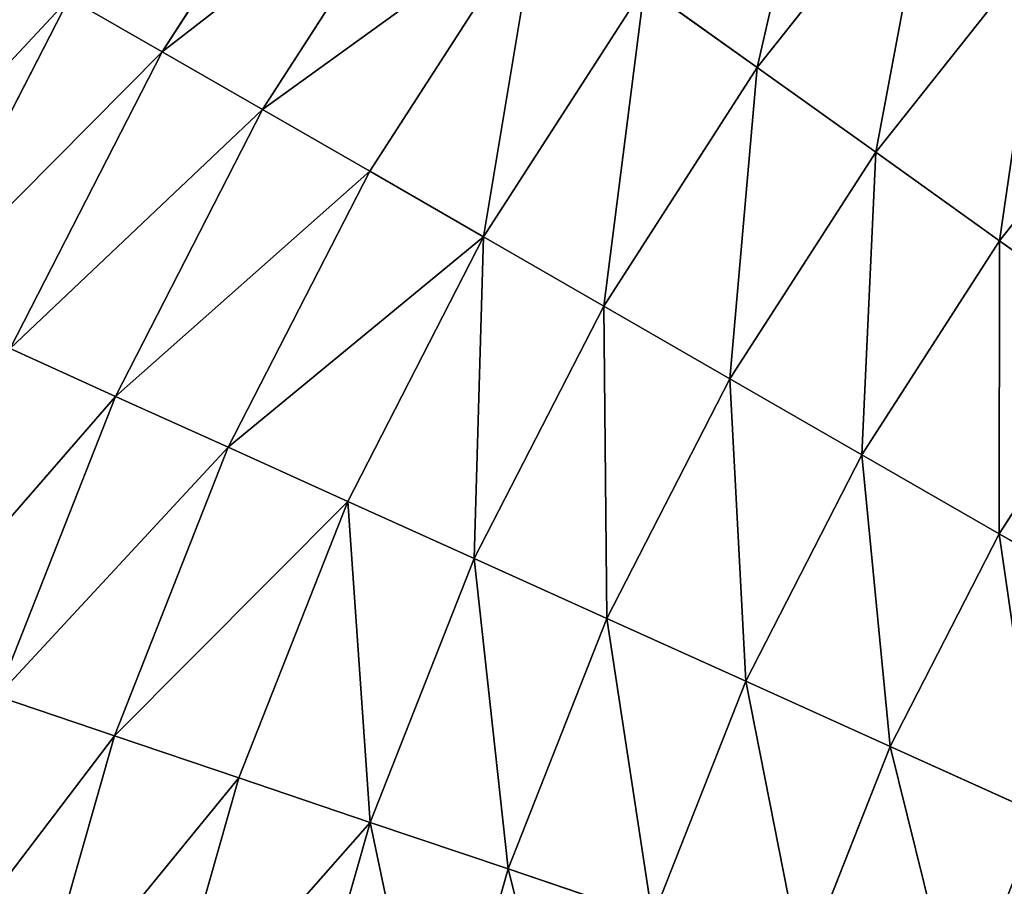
# Model space of a CAD drawing. Extents: x 5 to 965, y 4 to 104.
# Tile 41 of 256: x 17 to 30, y 64 to 75. Entities that reach past the tile are written whole.
import ezdxf

# ---------------------------------------------------------------- set-up
doc = ezdxf.new("R2010")
doc.units = 0
doc.layers.get('0').update_dxf_attribs({"color": 13, "linetype": 'CONTINUOUS'})

# ---------------------------------------------------------------- blocks, each defined once
blk = doc.blocks.new('COMPONENT_4')
for p, q in [((16.17, 74.157, 22.161), (13.963, 70.727, 22.161)), ((16.17, 74.157, 77.718), (13.963, 70.727, 77.718)), ((17.321, 73.334, 20.155), (15.189, 70.02, 20.155)), ((17.321, 73.334, 79.725), (15.189, 70.02, 79.725)), ((23.387, 73.253, 14.584), (21.234, 70.535, 14.584)), ((23.387, 73.253, 85.295), (21.234, 70.535, 85.295)), ((18.55, 72.454, 18.22), (16.498, 69.266, 18.22)), ((18.55, 72.454, 81.659), (16.498, 69.266, 81.659)), ((24.726, 72.08, 12.892), (22.681, 69.499, 12.892)), ((24.726, 72.08, 86.987), (22.681, 69.499, 86.987)), ((19.856, 71.52, 16.362), (17.889, 68.464, 16.362)), ((19.856, 71.52, 83.518), (17.889, 68.464, 83.518)), ((21.234, 70.535, 14.584), (19.856, 71.52, 16.362)), ((19.856, 71.52, 83.518), (21.234, 70.535, 85.295)), ((12.824, 71.383, 24.235), (10.904, 67.639, 24.235)), ((12.824, 71.383, 75.645), (10.904, 67.639, 75.645)), ((13.963, 70.727, 22.161), (12.824, 71.383, 24.235)), ((12.824, 71.383, 75.645), (13.963, 70.727, 77.718)), ((26.126, 70.855, 11.289), (24.194, 68.417, 11.289)), ((26.126, 70.855, 88.59), (24.194, 68.417, 88.59)), ((13.963, 70.727, 22.161), (12.102, 67.097, 22.161)), ((13.963, 70.727, 77.718), (12.102, 67.097, 77.718)), ((15.189, 70.02, 20.155), (13.963, 70.727, 22.161)), ((13.963, 70.727, 77.718), (15.189, 70.02, 79.725)), ((21.234, 70.535, 14.584), (19.357, 67.618, 14.584)), ((21.234, 70.535, 85.295), (19.357, 67.618, 85.295)), ((22.681, 69.499, 12.892), (21.234, 70.535, 14.584)), ((21.234, 70.535, 85.295), (22.681, 69.499, 86.987)), ((15.189, 70.02, 20.155), (13.391, 66.514, 20.155)), ((15.189, 70.02, 79.725), (13.391, 66.514, 79.725)), ((16.498, 69.266, 18.22), (15.189, 70.02, 20.155)), ((15.189, 70.02, 79.725), (16.498, 69.266, 81.659)), ((22.681, 69.499, 12.892), (20.899, 66.73, 12.892)), ((22.681, 69.499, 86.987), (20.899, 66.73, 86.987)), ((24.194, 68.417, 11.289), (22.681, 69.499, 12.892)), ((22.681, 69.499, 86.987), (24.194, 68.417, 88.59)), ((16.498, 69.266, 18.22), (14.769, 65.892, 18.22)), ((16.498, 69.266, 81.659), (14.769, 65.892, 81.659)), ((17.889, 68.464, 16.362), (16.498, 69.266, 18.22)), ((16.498, 69.266, 81.659), (17.889, 68.464, 83.518)), ((17.889, 68.464, 16.362), (16.231, 65.23, 16.362)), ((17.889, 68.464, 83.518), (16.231, 65.23, 83.518)), ((19.357, 67.618, 14.584), (17.889, 68.464, 16.362)), ((17.889, 68.464, 83.518), (19.357, 67.618, 85.295)), ((24.194, 68.417, 11.289), (22.511, 65.801, 11.289)), ((24.194, 68.417, 88.59), (22.511, 65.801, 88.59)), ((25.77, 67.29, 9.779), (24.194, 68.417, 11.289)), ((24.194, 68.417, 88.59), (25.77, 67.29, 90.1)), ((19.357, 67.618, 14.584), (17.775, 64.532, 14.584)), ((19.357, 67.618, 85.295), (17.775, 64.532, 85.295)), ((20.899, 66.73, 12.892), (19.357, 67.618, 14.584)), ((19.357, 67.618, 85.295), (20.899, 66.73, 86.987)), ((25.77, 67.29, 9.779), (24.189, 64.834, 9.779)), ((25.77, 67.29, 90.1), (24.189, 64.834, 90.1)), ((13.391, 66.514, 20.155), (12.102, 67.097, 22.161)), ((12.102, 67.097, 77.718), (13.391, 66.514, 79.725)), ((20.899, 66.73, 12.892), (19.396, 63.799, 12.892)), ((20.899, 66.73, 86.987), (19.396, 63.799, 86.987)), ((22.511, 65.801, 11.289), (20.899, 66.73, 12.892)), ((20.899, 66.73, 86.987), (22.511, 65.801, 88.59)), ((13.391, 66.514, 20.155), (11.946, 62.849, 20.155)), ((13.391, 66.514, 79.725), (11.946, 62.849, 79.725)), ((14.769, 65.892, 18.22), (13.391, 66.514, 20.155)), ((13.391, 66.514, 79.725), (14.769, 65.892, 81.659)), ((14.769, 65.892, 18.22), (13.378, 62.364, 18.22)), ((14.769, 65.892, 81.659), (13.378, 62.364, 81.659)), ((16.231, 65.23, 16.362), (14.769, 65.892, 18.22)), ((14.769, 65.892, 81.659), (16.231, 65.23, 83.518)), ((22.511, 65.801, 11.289), (21.092, 63.033, 11.289)), ((22.511, 65.801, 88.59), (21.092, 63.033, 88.59)), ((24.189, 64.834, 9.779), (22.511, 65.801, 11.289)), ((22.511, 65.801, 88.59), (24.189, 64.834, 90.1)), ((16.231, 65.23, 16.362), (14.898, 61.849, 16.362)), ((16.231, 65.23, 83.518), (14.898, 61.849, 83.518)), ((17.775, 64.532, 14.584), (16.231, 65.23, 16.362)), ((16.231, 65.23, 83.518), (17.775, 64.532, 85.295)), ((24.189, 64.834, 9.779), (22.857, 62.235, 9.779)), ((24.189, 64.834, 90.1), (22.857, 62.235, 90.1)), ((25.93, 63.831, 8.366), (24.189, 64.834, 9.779)), ((24.189, 64.834, 90.1), (25.93, 63.831, 91.513)), ((17.775, 64.532, 14.584), (16.503, 61.306, 14.584)), ((17.775, 64.532, 85.295), (16.503, 61.306, 85.295)), ((19.396, 63.799, 12.892), (17.775, 64.532, 14.584)), ((17.775, 64.532, 85.295), (19.396, 63.799, 86.987)), ((19.396, 63.799, 12.892), (18.189, 60.736, 12.892)), ((19.396, 63.799, 86.987), (18.189, 60.736, 86.987)), ((21.092, 63.033, 11.289), (19.396, 63.799, 12.892)), ((19.396, 63.799, 86.987), (21.092, 63.033, 88.59)), ((21.092, 63.033, 11.289), (19.951, 60.139, 11.289)), ((21.092, 63.033, 88.59), (19.951, 60.139, 88.59)), ((22.857, 62.235, 9.779), (21.092, 63.033, 11.289)), ((21.092, 63.033, 88.59), (22.857, 62.235, 90.1)), ((13.378, 62.364, 18.22), (11.946, 62.849, 20.155)), ((11.946, 62.849, 79.725), (13.378, 62.364, 81.659)), ((13.378, 62.364, 18.22), (12.34, 58.717, 18.22)), ((13.378, 62.364, 81.659), (12.34, 58.717, 81.659)), ((14.898, 61.849, 16.362), (13.378, 62.364, 18.22)), ((13.378, 62.364, 81.659), (14.898, 61.849, 83.518)), ((22.857, 62.235, 9.779), (21.786, 59.518, 9.779)), ((22.857, 62.235, 90.1), (21.786, 59.518, 90.1)), ((24.687, 61.407, 8.366), (22.857, 62.235, 9.779)), ((22.857, 62.235, 90.1), (24.687, 61.407, 91.513)), ((14.898, 61.849, 16.362), (13.903, 58.354, 16.362)), ((14.898, 61.849, 83.518), (13.903, 58.354, 83.518)), ((16.503, 61.306, 14.584), (14.898, 61.849, 16.362)), ((14.898, 61.849, 83.518), (16.503, 61.306, 85.295)), ((16.503, 61.306, 14.584), (15.553, 57.971, 14.584)), ((16.503, 61.306, 85.295), (15.553, 57.971, 85.295)), ((18.189, 60.736, 12.892), (16.503, 61.306, 14.584)), ((16.503, 61.306, 85.295), (18.189, 60.736, 86.987)), ((18.189, 60.736, 12.892), (17.287, 57.568, 12.892)), ((18.189, 60.736, 86.987), (17.287, 57.568, 86.987)), ((19.951, 60.139, 11.289), (18.189, 60.736, 12.892)), ((18.189, 60.736, 86.987), (19.951, 60.139, 88.59))]:
    blk.add_line(p, q)
mesh = blk.add_polyface()
corners = [(12.824, 71.383, 24.235), (16.17, 74.157, 22.161), (13.963, 70.727, 22.161), (15.101, 74.922, 24.235)]
mesh.append_faces([[corners[k] for k in face] for face in [(0, 1, 2), (1, 0, 3)]], dxfattribs={"vtx0": -1})
mesh = blk.add_polyface()
corners = [(16.17, 74.157, 77.718), (12.824, 71.383, 75.645), (13.963, 70.727, 77.718), (15.101, 74.922, 75.645)]
mesh.append_faces([[corners[k] for k in face] for face in [(0, 1, 2), (1, 0, 3)]], dxfattribs={"vtx0": -1})
mesh = blk.add_polyface()
corners = [(22.113, 74.369, 16.362), (21.234, 70.535, 14.584), (19.856, 71.52, 16.362), (23.387, 73.253, 14.584)]
mesh.append_faces([[corners[k] for k in face] for face in [(0, 1, 2), (1, 0, 3)]], dxfattribs={"vtx0": -1})
mesh = blk.add_polyface()
corners = [(21.234, 70.535, 85.295), (22.113, 74.369, 83.518), (19.856, 71.52, 83.518), (23.387, 73.253, 85.295)]
mesh.append_faces([[corners[k] for k in face] for face in [(0, 1, 2), (1, 0, 3)]], dxfattribs={"vtx0": -1})
mesh = blk.add_polyface()
corners = [(13.963, 70.727, 22.161), (17.321, 73.334, 20.155), (15.189, 70.02, 20.155), (16.17, 74.157, 22.161)]
mesh.append_faces([[corners[k] for k in face] for face in [(0, 1, 2), (1, 0, 3)]], dxfattribs={"vtx0": -1})
mesh = blk.add_polyface()
corners = [(17.321, 73.334, 79.725), (13.963, 70.727, 77.718), (15.189, 70.02, 79.725), (16.17, 74.157, 77.718)]
mesh.append_faces([[corners[k] for k in face] for face in [(0, 1, 2), (1, 0, 3)]], dxfattribs={"vtx0": -1})
mesh = blk.add_polyface()
corners = [(15.189, 70.02, 20.155), (18.55, 72.454, 18.22), (16.498, 69.266, 18.22), (17.321, 73.334, 20.155)]
mesh.append_faces([[corners[k] for k in face] for face in [(0, 1, 2), (1, 0, 3)]], dxfattribs={"vtx0": -1})
mesh = blk.add_polyface()
corners = [(18.55, 72.454, 81.659), (15.189, 70.02, 79.725), (16.498, 69.266, 81.659), (17.321, 73.334, 79.725)]
mesh.append_faces([[corners[k] for k in face] for face in [(0, 1, 2), (1, 0, 3)]], dxfattribs={"vtx0": -1})
mesh = blk.add_polyface()
corners = [(23.387, 73.253, 14.584), (22.681, 69.499, 12.892), (21.234, 70.535, 14.584), (24.726, 72.08, 12.892)]
mesh.append_faces([[corners[k] for k in face] for face in [(0, 1, 2), (1, 0, 3)]], dxfattribs={"vtx0": -1})
mesh = blk.add_polyface()
corners = [(22.681, 69.499, 86.987), (23.387, 73.253, 85.295), (21.234, 70.535, 85.295), (24.726, 72.08, 86.987)]
mesh.append_faces([[corners[k] for k in face] for face in [(0, 1, 2), (1, 0, 3)]], dxfattribs={"vtx0": -1})
mesh = blk.add_polyface()
corners = [(18.55, 72.454, 18.22), (17.889, 68.464, 16.362), (16.498, 69.266, 18.22), (19.856, 71.52, 16.362)]
mesh.append_faces([[corners[k] for k in face] for face in [(0, 1, 2), (1, 0, 3)]], dxfattribs={"vtx0": -1})
mesh = blk.add_polyface()
corners = [(17.889, 68.464, 83.518), (18.55, 72.454, 81.659), (16.498, 69.266, 81.659), (19.856, 71.52, 83.518)]
mesh.append_faces([[corners[k] for k in face] for face in [(0, 1, 2), (1, 0, 3)]], dxfattribs={"vtx0": -1})
mesh = blk.add_polyface()
corners = [(24.726, 72.08, 12.892), (24.194, 68.417, 11.289), (22.681, 69.499, 12.892), (26.126, 70.855, 11.289)]
mesh.append_faces([[corners[k] for k in face] for face in [(0, 1, 2), (1, 0, 3)]], dxfattribs={"vtx0": -1})
mesh = blk.add_polyface()
corners = [(24.194, 68.417, 88.59), (24.726, 72.08, 86.987), (22.681, 69.499, 86.987), (26.126, 70.855, 88.59)]
mesh.append_faces([[corners[k] for k in face] for face in [(0, 1, 2), (1, 0, 3)]], dxfattribs={"vtx0": -1})
mesh = blk.add_polyface()
corners = [(9.801, 68.138, 26.37), (12.824, 71.383, 24.235), (10.904, 67.639, 24.235), (11.774, 71.988, 26.37)]
mesh.append_faces([[corners[k] for k in face] for face in [(0, 1, 2), (1, 0, 3)]], dxfattribs={"vtx0": -1})
mesh = blk.add_polyface()
corners = [(12.824, 71.383, 75.645), (9.801, 68.138, 73.51), (10.904, 67.639, 75.645), (11.774, 71.988, 73.51)]
mesh.append_faces([[corners[k] for k in face] for face in [(0, 1, 2), (1, 0, 3)]], dxfattribs={"vtx0": -1})
mesh = blk.add_polyface()
corners = [(19.856, 71.52, 16.362), (19.357, 67.618, 14.584), (17.889, 68.464, 16.362), (21.234, 70.535, 14.584)]
mesh.append_faces([[corners[k] for k in face] for face in [(0, 1, 2), (1, 0, 3)]], dxfattribs={"vtx0": -1})
mesh = blk.add_polyface()
corners = [(19.357, 67.618, 85.295), (19.856, 71.52, 83.518), (17.889, 68.464, 83.518), (21.234, 70.535, 85.295)]
mesh.append_faces([[corners[k] for k in face] for face in [(0, 1, 2), (1, 0, 3)]], dxfattribs={"vtx0": -1})
mesh = blk.add_polyface()
corners = [(10.904, 67.639, 24.235), (13.963, 70.727, 22.161), (12.102, 67.097, 22.161), (12.824, 71.383, 24.235)]
mesh.append_faces([[corners[k] for k in face] for face in [(0, 1, 2), (1, 0, 3)]], dxfattribs={"vtx0": -1})
mesh = blk.add_polyface()
corners = [(13.963, 70.727, 77.718), (10.904, 67.639, 75.645), (12.102, 67.097, 77.718), (12.824, 71.383, 75.645)]
mesh.append_faces([[corners[k] for k in face] for face in [(0, 1, 2), (1, 0, 3)]], dxfattribs={"vtx0": -1})
mesh = blk.add_polyface()
corners = [(26.126, 70.855, 11.289), (25.77, 67.29, 9.779), (24.194, 68.417, 11.289), (27.583, 69.579, 9.779)]
mesh.append_faces([[corners[k] for k in face] for face in [(0, 1, 2), (1, 0, 3)]], dxfattribs={"vtx0": -1})
mesh = blk.add_polyface()
corners = [(25.77, 67.29, 90.1), (26.126, 70.855, 88.59), (24.194, 68.417, 88.59), (27.583, 69.579, 90.1)]
mesh.append_faces([[corners[k] for k in face] for face in [(0, 1, 2), (1, 0, 3)]], dxfattribs={"vtx0": -1})
mesh = blk.add_polyface()
corners = [(12.102, 67.097, 22.161), (15.189, 70.02, 20.155), (13.391, 66.514, 20.155), (13.963, 70.727, 22.161)]
mesh.append_faces([[corners[k] for k in face] for face in [(0, 1, 2), (1, 0, 3)]], dxfattribs={"vtx0": -1})
mesh = blk.add_polyface()
corners = [(15.189, 70.02, 79.725), (12.102, 67.097, 77.718), (13.391, 66.514, 79.725), (13.963, 70.727, 77.718)]
mesh.append_faces([[corners[k] for k in face] for face in [(0, 1, 2), (1, 0, 3)]], dxfattribs={"vtx0": -1})
mesh = blk.add_polyface()
corners = [(21.234, 70.535, 14.584), (20.899, 66.73, 12.892), (19.357, 67.618, 14.584), (22.681, 69.499, 12.892)]
mesh.append_faces([[corners[k] for k in face] for face in [(0, 1, 2), (1, 0, 3)]], dxfattribs={"vtx0": -1})
mesh = blk.add_polyface()
corners = [(20.899, 66.73, 86.987), (21.234, 70.535, 85.295), (19.357, 67.618, 85.295), (22.681, 69.499, 86.987)]
mesh.append_faces([[corners[k] for k in face] for face in [(0, 1, 2), (1, 0, 3)]], dxfattribs={"vtx0": -1})
mesh = blk.add_polyface()
corners = [(13.391, 66.514, 20.155), (16.498, 69.266, 18.22), (14.769, 65.892, 18.22), (15.189, 70.02, 20.155)]
mesh.append_faces([[corners[k] for k in face] for face in [(0, 1, 2), (1, 0, 3)]], dxfattribs={"vtx0": -1})
mesh = blk.add_polyface()
corners = [(16.498, 69.266, 81.659), (13.391, 66.514, 79.725), (14.769, 65.892, 81.659), (15.189, 70.02, 79.725)]
mesh.append_faces([[corners[k] for k in face] for face in [(0, 1, 2), (1, 0, 3)]], dxfattribs={"vtx0": -1})
mesh = blk.add_polyface()
corners = [(22.681, 69.499, 12.892), (22.511, 65.801, 11.289), (20.899, 66.73, 12.892), (24.194, 68.417, 11.289)]
mesh.append_faces([[corners[k] for k in face] for face in [(0, 1, 2), (1, 0, 3)]], dxfattribs={"vtx0": -1})
mesh = blk.add_polyface()
corners = [(22.511, 65.801, 88.59), (22.681, 69.499, 86.987), (20.899, 66.73, 86.987), (24.194, 68.417, 88.59)]
mesh.append_faces([[corners[k] for k in face] for face in [(0, 1, 2), (1, 0, 3)]], dxfattribs={"vtx0": -1})
mesh = blk.add_polyface()
corners = [(14.769, 65.892, 18.22), (17.889, 68.464, 16.362), (16.231, 65.23, 16.362), (16.498, 69.266, 18.22)]
mesh.append_faces([[corners[k] for k in face] for face in [(0, 1, 2), (1, 0, 3)]], dxfattribs={"vtx0": -1})
mesh = blk.add_polyface()
corners = [(17.889, 68.464, 83.518), (14.769, 65.892, 81.659), (16.231, 65.23, 83.518), (16.498, 69.266, 81.659)]
mesh.append_faces([[corners[k] for k in face] for face in [(0, 1, 2), (1, 0, 3)]], dxfattribs={"vtx0": -1})
mesh = blk.add_polyface()
corners = [(17.889, 68.464, 16.362), (17.775, 64.532, 14.584), (16.231, 65.23, 16.362), (19.357, 67.618, 14.584)]
mesh.append_faces([[corners[k] for k in face] for face in [(0, 1, 2), (1, 0, 3)]], dxfattribs={"vtx0": -1})
mesh = blk.add_polyface()
corners = [(17.775, 64.532, 85.295), (17.889, 68.464, 83.518), (16.231, 65.23, 83.518), (19.357, 67.618, 85.295)]
mesh.append_faces([[corners[k] for k in face] for face in [(0, 1, 2), (1, 0, 3)]], dxfattribs={"vtx0": -1})
mesh = blk.add_polyface()
corners = [(24.194, 68.417, 11.289), (24.189, 64.834, 9.779), (22.511, 65.801, 11.289), (25.77, 67.29, 9.779)]
mesh.append_faces([[corners[k] for k in face] for face in [(0, 1, 2), (1, 0, 3)]], dxfattribs={"vtx0": -1})
mesh = blk.add_polyface()
corners = [(24.189, 64.834, 90.1), (24.194, 68.417, 88.59), (22.511, 65.801, 88.59), (25.77, 67.29, 90.1)]
mesh.append_faces([[corners[k] for k in face] for face in [(0, 1, 2), (1, 0, 3)]], dxfattribs={"vtx0": -1})
mesh = blk.add_polyface()
corners = [(19.357, 67.618, 14.584), (19.396, 63.799, 12.892), (17.775, 64.532, 14.584), (20.899, 66.73, 12.892)]
mesh.append_faces([[corners[k] for k in face] for face in [(0, 1, 2), (1, 0, 3)]], dxfattribs={"vtx0": -1})
mesh = blk.add_polyface()
corners = [(19.396, 63.799, 86.987), (19.357, 67.618, 85.295), (17.775, 64.532, 85.295), (20.899, 66.73, 86.987)]
mesh.append_faces([[corners[k] for k in face] for face in [(0, 1, 2), (1, 0, 3)]], dxfattribs={"vtx0": -1})
mesh = blk.add_polyface()
corners = [(25.77, 67.29, 9.779), (25.93, 63.831, 8.366), (24.189, 64.834, 9.779), (27.403, 66.121, 8.366)]
mesh.append_faces([[corners[k] for k in face] for face in [(0, 1, 2), (1, 0, 3)]], dxfattribs={"vtx0": -1})
mesh = blk.add_polyface()
corners = [(25.93, 63.831, 91.513), (25.77, 67.29, 90.1), (24.189, 64.834, 90.1), (27.403, 66.121, 91.513)]
mesh.append_faces([[corners[k] for k in face] for face in [(0, 1, 2), (1, 0, 3)]], dxfattribs={"vtx0": -1})
mesh = blk.add_polyface()
corners = [(10.606, 63.303, 22.161), (13.391, 66.514, 20.155), (11.946, 62.849, 20.155), (12.102, 67.097, 22.161)]
mesh.append_faces([[corners[k] for k in face] for face in [(0, 1, 2), (1, 0, 3)]], dxfattribs={"vtx0": -1})
mesh = blk.add_polyface()
corners = [(13.391, 66.514, 79.725), (10.606, 63.303, 77.718), (11.946, 62.849, 79.725), (12.102, 67.097, 77.718)]
mesh.append_faces([[corners[k] for k in face] for face in [(0, 1, 2), (1, 0, 3)]], dxfattribs={"vtx0": -1})
mesh = blk.add_polyface()
corners = [(20.899, 66.73, 12.892), (21.092, 63.033, 11.289), (19.396, 63.799, 12.892), (22.511, 65.801, 11.289)]
mesh.append_faces([[corners[k] for k in face] for face in [(0, 1, 2), (1, 0, 3)]], dxfattribs={"vtx0": -1})
mesh = blk.add_polyface()
corners = [(21.092, 63.033, 88.59), (20.899, 66.73, 86.987), (19.396, 63.799, 86.987), (22.511, 65.801, 88.59)]
mesh.append_faces([[corners[k] for k in face] for face in [(0, 1, 2), (1, 0, 3)]], dxfattribs={"vtx0": -1})
mesh = blk.add_polyface()
corners = [(11.946, 62.849, 20.155), (14.769, 65.892, 18.22), (13.378, 62.364, 18.22), (13.391, 66.514, 20.155)]
mesh.append_faces([[corners[k] for k in face] for face in [(0, 1, 2), (1, 0, 3)]], dxfattribs={"vtx0": -1})
mesh = blk.add_polyface()
corners = [(14.769, 65.892, 81.659), (11.946, 62.849, 79.725), (13.378, 62.364, 81.659), (13.391, 66.514, 79.725)]
mesh.append_faces([[corners[k] for k in face] for face in [(0, 1, 2), (1, 0, 3)]], dxfattribs={"vtx0": -1})
mesh = blk.add_polyface()
corners = [(13.378, 62.364, 18.22), (16.231, 65.23, 16.362), (14.898, 61.849, 16.362), (14.769, 65.892, 18.22)]
mesh.append_faces([[corners[k] for k in face] for face in [(0, 1, 2), (1, 0, 3)]], dxfattribs={"vtx0": -1})
mesh = blk.add_polyface()
corners = [(16.231, 65.23, 83.518), (13.378, 62.364, 81.659), (14.898, 61.849, 83.518), (14.769, 65.892, 81.659)]
mesh.append_faces([[corners[k] for k in face] for face in [(0, 1, 2), (1, 0, 3)]], dxfattribs={"vtx0": -1})
mesh = blk.add_polyface()
corners = [(22.511, 65.801, 11.289), (22.857, 62.235, 9.779), (21.092, 63.033, 11.289), (24.189, 64.834, 9.779)]
mesh.append_faces([[corners[k] for k in face] for face in [(0, 1, 2), (1, 0, 3)]], dxfattribs={"vtx0": -1})
mesh = blk.add_polyface()
corners = [(22.857, 62.235, 90.1), (22.511, 65.801, 88.59), (21.092, 63.033, 88.59), (24.189, 64.834, 90.1)]
mesh.append_faces([[corners[k] for k in face] for face in [(0, 1, 2), (1, 0, 3)]], dxfattribs={"vtx0": -1})
mesh = blk.add_polyface()
corners = [(16.231, 65.23, 16.362), (16.503, 61.306, 14.584), (14.898, 61.849, 16.362), (17.775, 64.532, 14.584)]
mesh.append_faces([[corners[k] for k in face] for face in [(0, 1, 2), (1, 0, 3)]], dxfattribs={"vtx0": -1})
mesh = blk.add_polyface()
corners = [(16.503, 61.306, 85.295), (16.231, 65.23, 83.518), (14.898, 61.849, 83.518), (17.775, 64.532, 85.295)]
mesh.append_faces([[corners[k] for k in face] for face in [(0, 1, 2), (1, 0, 3)]], dxfattribs={"vtx0": -1})
mesh = blk.add_polyface()
corners = [(24.189, 64.834, 9.779), (24.687, 61.407, 8.366), (22.857, 62.235, 9.779), (25.93, 63.831, 8.366)]
mesh.append_faces([[corners[k] for k in face] for face in [(0, 1, 2), (1, 0, 3)]], dxfattribs={"vtx0": -1})
mesh = blk.add_polyface()
corners = [(24.687, 61.407, 91.513), (24.189, 64.834, 90.1), (22.857, 62.235, 90.1), (25.93, 63.831, 91.513)]
mesh.append_faces([[corners[k] for k in face] for face in [(0, 1, 2), (1, 0, 3)]], dxfattribs={"vtx0": -1})
mesh = blk.add_polyface()
corners = [(17.775, 64.532, 14.584), (18.189, 60.736, 12.892), (16.503, 61.306, 14.584), (19.396, 63.799, 12.892)]
mesh.append_faces([[corners[k] for k in face] for face in [(0, 1, 2), (1, 0, 3)]], dxfattribs={"vtx0": -1})
mesh = blk.add_polyface()
corners = [(18.189, 60.736, 86.987), (17.775, 64.532, 85.295), (16.503, 61.306, 85.295), (19.396, 63.799, 86.987)]
mesh.append_faces([[corners[k] for k in face] for face in [(0, 1, 2), (1, 0, 3)]], dxfattribs={"vtx0": -1})
mesh = blk.add_polyface()
corners = [(19.396, 63.799, 12.892), (19.951, 60.139, 11.289), (18.189, 60.736, 12.892), (21.092, 63.033, 11.289)]
mesh.append_faces([[corners[k] for k in face] for face in [(0, 1, 2), (1, 0, 3)]], dxfattribs={"vtx0": -1})
mesh = blk.add_polyface()
corners = [(19.951, 60.139, 88.59), (19.396, 63.799, 86.987), (18.189, 60.736, 86.987), (21.092, 63.033, 88.59)]
mesh.append_faces([[corners[k] for k in face] for face in [(0, 1, 2), (1, 0, 3)]], dxfattribs={"vtx0": -1})
mesh = blk.add_polyface()
corners = [(21.092, 63.033, 11.289), (21.786, 59.518, 9.779), (19.951, 60.139, 11.289), (22.857, 62.235, 9.779)]
mesh.append_faces([[corners[k] for k in face] for face in [(0, 1, 2), (1, 0, 3)]], dxfattribs={"vtx0": -1})
mesh = blk.add_polyface()
corners = [(21.786, 59.518, 90.1), (21.092, 63.033, 88.59), (19.951, 60.139, 88.59), (22.857, 62.235, 90.1)]
mesh.append_faces([[corners[k] for k in face] for face in [(0, 1, 2), (1, 0, 3)]], dxfattribs={"vtx0": -1})
mesh = blk.add_polyface()
corners = [(10.867, 59.059, 20.155), (13.378, 62.364, 18.22), (12.34, 58.717, 18.22), (11.946, 62.849, 20.155)]
mesh.append_faces([[corners[k] for k in face] for face in [(0, 1, 2), (1, 0, 3)]], dxfattribs={"vtx0": -1})
mesh = blk.add_polyface()
corners = [(13.378, 62.364, 81.659), (10.867, 59.059, 79.725), (12.34, 58.717, 81.659), (11.946, 62.849, 79.725)]
mesh.append_faces([[corners[k] for k in face] for face in [(0, 1, 2), (1, 0, 3)]], dxfattribs={"vtx0": -1})
mesh = blk.add_polyface()
corners = [(12.34, 58.717, 18.22), (14.898, 61.849, 16.362), (13.903, 58.354, 16.362), (13.378, 62.364, 18.22)]
mesh.append_faces([[corners[k] for k in face] for face in [(0, 1, 2), (1, 0, 3)]], dxfattribs={"vtx0": -1})
mesh = blk.add_polyface()
corners = [(14.898, 61.849, 83.518), (12.34, 58.717, 81.659), (13.903, 58.354, 83.518), (13.378, 62.364, 81.659)]
mesh.append_faces([[corners[k] for k in face] for face in [(0, 1, 2), (1, 0, 3)]], dxfattribs={"vtx0": -1})
mesh = blk.add_polyface()
corners = [(22.857, 62.235, 9.779), (23.688, 58.874, 8.366), (21.786, 59.518, 9.779), (24.687, 61.407, 8.366)]
mesh.append_faces([[corners[k] for k in face] for face in [(0, 1, 2), (1, 0, 3)]], dxfattribs={"vtx0": -1})
mesh = blk.add_polyface()
corners = [(23.688, 58.874, 91.513), (22.857, 62.235, 90.1), (21.786, 59.518, 90.1), (24.687, 61.407, 91.513)]
mesh.append_faces([[corners[k] for k in face] for face in [(0, 1, 2), (1, 0, 3)]], dxfattribs={"vtx0": -1})
mesh = blk.add_polyface()
corners = [(13.903, 58.354, 16.362), (16.503, 61.306, 14.584), (15.553, 57.971, 14.584), (14.898, 61.849, 16.362)]
mesh.append_faces([[corners[k] for k in face] for face in [(0, 1, 2), (1, 0, 3)]], dxfattribs={"vtx0": -1})
mesh = blk.add_polyface()
corners = [(16.503, 61.306, 85.295), (13.903, 58.354, 83.518), (15.553, 57.971, 85.295), (14.898, 61.849, 83.518)]
mesh.append_faces([[corners[k] for k in face] for face in [(0, 1, 2), (1, 0, 3)]], dxfattribs={"vtx0": -1})
mesh = blk.add_polyface()
corners = [(24.687, 61.407, 8.366), (25.655, 58.208, 7.053), (23.688, 58.874, 8.366), (26.579, 60.552, 7.053)]
mesh.append_faces([[corners[k] for k in face] for face in [(0, 1, 2), (1, 0, 3)]], dxfattribs={"vtx0": -1})
mesh = blk.add_polyface()
corners = [(25.655, 58.208, 92.826), (24.687, 61.407, 91.513), (23.688, 58.874, 91.513), (26.579, 60.552, 92.826)]
mesh.append_faces([[corners[k] for k in face] for face in [(0, 1, 2), (1, 0, 3)]], dxfattribs={"vtx0": -1})
mesh = blk.add_polyface()
corners = [(16.503, 61.306, 14.584), (17.287, 57.568, 12.892), (15.553, 57.971, 14.584), (18.189, 60.736, 12.892)]
mesh.append_faces([[corners[k] for k in face] for face in [(0, 1, 2), (1, 0, 3)]], dxfattribs={"vtx0": -1})
mesh = blk.add_polyface()
corners = [(17.287, 57.568, 86.987), (16.503, 61.306, 85.295), (15.553, 57.971, 85.295), (18.189, 60.736, 86.987)]
mesh.append_faces([[corners[k] for k in face] for face in [(0, 1, 2), (1, 0, 3)]], dxfattribs={"vtx0": -1})
mesh = blk.add_polyface()
corners = [(18.189, 60.736, 12.892), (19.099, 57.147, 11.289), (17.287, 57.568, 12.892), (19.951, 60.139, 11.289)]
mesh.append_faces([[corners[k] for k in face] for face in [(0, 1, 2), (1, 0, 3)]], dxfattribs={"vtx0": -1})
mesh = blk.add_polyface()
corners = [(19.099, 57.147, 88.59), (18.189, 60.736, 86.987), (17.287, 57.568, 86.987), (19.951, 60.139, 88.59)]
mesh.append_faces([[corners[k] for k in face] for face in [(0, 1, 2), (1, 0, 3)]], dxfattribs={"vtx0": -1})
blk = doc.blocks.new('COMPONENT_5')
blk.add_blockref('COMPONENT_4', (0, 0))
blk = doc.blocks.new('GROUP_9')
blk.add_blockref('COMPONENT_5', (-80, 0))
blk = doc.blocks.new('GROUP_14')
blk.add_blockref('GROUP_9', (79.918, 0))

msp = doc.modelspace()

# ---------------------------------------------------------------- block references
msp.add_blockref('GROUP_14', (5.361, 3.573, 2.908))

doc.saveas('drawing.dxf')
